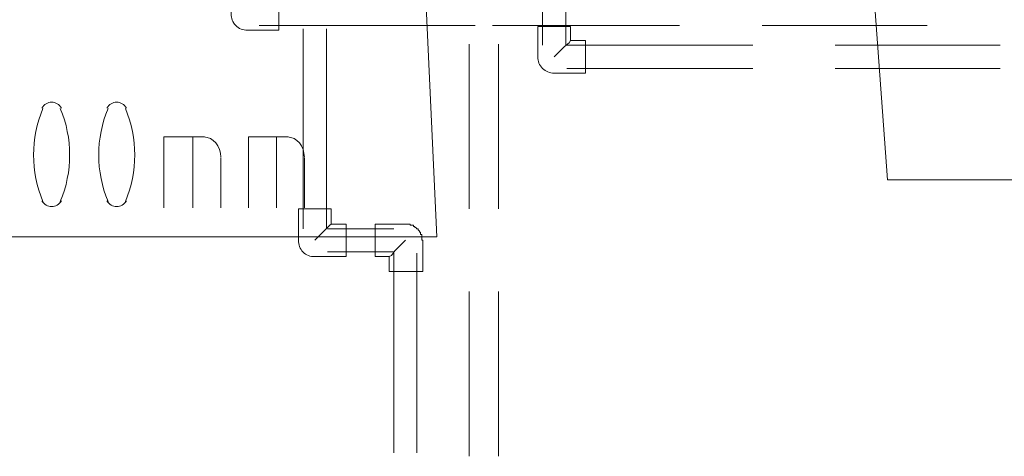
# Model space of a CAD drawing. Header units: millimetres. Extents: x 352 to 350573, y -22 to 37733.
# Tile 74 of 214: x 52915 to 54601, y 20046 to 20794. Entities that reach past the tile are written whole.
import ezdxf

# ---------------------------------------------------------------- set-up
doc = ezdxf.new("R2010")
doc.units = ezdxf.units.MM
doc.layers.add('PDF _0', color=1, linetype='Continuous')
doc.layers.add('PDF _PD-Lighting Text', color=7, linetype='Continuous', true_color=0xb80000)
doc.layers.add('PDF$_83$-$Floor$Plan$-$В_Этаж$01_Сводный$A-DETL-MBND', color=7, linetype='Continuous', true_color=0xdd3700)

msp = doc.modelspace()

# ---------------------------------------------------------------- linework, layer by layer
at = {"layer": 'PDF _0', "lineweight": 0}
msp.add_lwpolyline([(54319.6, 21635.3), (54401.2, 20519.4), (54600.1, 20519.4), (56201.3, 20519.4)], dxfattribs=at)
at = {"layer": 'PDF _0', "color": 12, "lineweight": 0, "true_color": 0xb80000}
msp.add_lwpolyline([(53577.6, 21545.8), (53629.4, 20421.9), (53428.5, 20421.9), (51946.5, 20421.9)], dxfattribs=at)
at = {"layer": 'PDF _PD-Lighting Text', "lineweight": 0}
for points in [[(53161.9, 20471.7), (53161.9, 20593), (53231.5, 20593)], [(53211.6, 20471.7), (53211.6, 20593)], [(53307.1, 20471.7), (53307.1, 20593), (53374.7, 20593)], [(53354.9, 20471.7), (53354.9, 20593)], [(53259.4, 20557.2), (53259.4, 20471.7)], [(53402.6, 20557.2), (53402.6, 20471.7)]]:
    msp.add_lwpolyline(points, dxfattribs=at)
for centre, start, end in [((53145, 20562.2), 157.2403, 202.7597), ((52794.9, 20562.2), 337.2403, 22.7597), ((53256.4, 20562.2), 157.2403, 202.7597), ((52906.3, 20562.2), 337.2403, 22.7597)]:
    msp.add_arc(centre, 205.9, start, end, dxfattribs=at)
for points in [[(52970, 20652.7), (52963.3, 20652.7), (52957.1, 20648.9), (52953.2, 20642.6)], [(52986.7, 20642.6), (52982.8, 20648.9), (52976.6, 20652.7), (52970, 20652.7)], [(53081.3, 20652.7), (53074.7, 20652.7), (53068.5, 20648.9), (53064.6, 20642.6)], [(53098.1, 20642.6), (53094.2, 20648.9), (53088, 20652.7), (53081.3, 20652.7)], [(53259.4, 20558.2), (53259.4, 20577.4), (53246.5, 20593), (53230.5, 20593)], [(53402.6, 20558.2), (53402.6, 20577.4), (53389.7, 20593), (53373.8, 20593)], [(52953.2, 20483.7), (52957.1, 20477.4), (52963.3, 20473.7), (52970, 20473.7)], [(52970, 20473.7), (52976.6, 20473.7), (52982.8, 20477.4), (52986.7, 20483.7)], [(53064.6, 20483.7), (53068.5, 20477.4), (53074.7, 20473.7), (53081.3, 20473.7)], [(53081.3, 20473.7), (53088, 20473.7), (53094.2, 20477.4), (53098.1, 20483.7)]]:
    msp.add_open_spline(points, degree=3, dxfattribs=at)
at = {"layer": 'PDF$_83$-$Floor$Plan$-$В_Этаж$01_Сводный$A-DETL-MBND', "color": 150, "lineweight": 0, "true_color": 0x007fff}
for points in [[(53810.4, 20929.2), (53810.4, 20750.2)], [(53850.2, 20750.2), (53850.2, 20929.2)], [(53830.3, 20730.3), (53848.2, 20748.2), (53856.1, 20754.1), (53858.1, 20758.1)], [(53685.1, 20752.1), (53685.1, 20469.7)], [(53734.8, 20469.7), (53734.8, 20752.1)], [(54170.4, 20750.2), (53852.1, 20750.2)], [(54594.1, 20750.2), (54311.6, 20750.2)], [(53852.1, 20710.4), (54170.4, 20710.4)], [(54311.6, 20710.4), (54594.1, 20710.4)], [(53685.1, 20328.5), (53685.1, 20046)], [(53734.8, 20046), (53734.8, 20328.5)]]:
    msp.add_lwpolyline(points, dxfattribs=at)
at = {"layer": 'PDF$_83$-$Floor$Plan$-$В_Этаж$01_Сводный$A-DETL-MBND', "color": 220, "lineweight": 0, "true_color": 0xff00bf}
for points in [[(53305.1, 20776), (53358.8, 20776), (53358.8, 20831.7), (53333, 20831.7), (53333, 20857.6), (53277.3, 20857.6), (53277.3, 20803.9, 0.43607)], [(53420.5, 20388.1), (53474.2, 20388.1), (53474.2, 20443.8), (53448.3, 20443.8), (53448.3, 20469.7), (53392.6, 20469.7), (53392.6, 20416, 0.43607)]]:
    msp.add_lwpolyline(points, format="xyb", close=True, dxfattribs=at)
for points in [[(53325, 20784), (53695, 20784)], [(53400.6, 20778), (53400.6, 20435.9)], [(53440.4, 20435.9), (53440.4, 20778)], [(53724.8, 20784), (54045.1, 20784)], [(54186.3, 20784), (54468.8, 20784)], [(53420.5, 20416), (53438.4, 20433.9), (53446.4, 20441.8), (53448.3, 20443.8)], [(53555.8, 20435.9), (53442.4, 20435.9)], [(53575.7, 20416), (53557.7, 20398.1), (53551.8, 20390.1), (53547.8, 20388.1)], [(53442.4, 20396.1), (53555.8, 20396.1)], [(53555.8, 20394.1), (53555.8, 20052)], [(53595.5, 20052), (53595.5, 20394.1)]]:
    msp.add_lwpolyline(points, dxfattribs=at)
at = {"layer": 'PDF$_83$-$Floor$Plan$-$В_Этаж$01_Сводный$A-DETL-MBND', "color": 150, "lineweight": 0, "true_color": 0x007fff}
msp.add_lwpolyline([(53830.3, 20702.4), (53884, 20702.4), (53884, 20758.1), (53858.1, 20758.1), (53858.1, 20782), (53802.4, 20782), (53802.4, 20730.3, 0.428571)], format="xyb", close=True, dxfattribs=at)
at = {"layer": 'PDF$_83$-$Floor$Plan$-$В_Этаж$01_Сводный$A-DETL-MBND', "color": 220, "lineweight": 0, "true_color": 0xff00bf}
msp.add_lwpolyline([(53523.9, 20443.8), (53523.9, 20388.1), (53547.8, 20388.1), (53547.8, 20362.3), (53605.5, 20362.3), (53605.5, 20416), (53603.5, 20416), (53603.5, 20418), (53603.5, 20420), (53603.5, 20421.9), (53603.5, 20423.9), (53603.5, 20425.9), (53601.5, 20425.9), (53601.5, 20427.9), (53601.5, 20429.9), (53599.5, 20429.9), (53599.5, 20431.9), (53597.5, 20433.9), (53597.5, 20435.9), (53595.5, 20435.9), (53593.6, 20437.9), (53591.6, 20437.9), (53591.6, 20439.8), (53589.6, 20439.8), (53589.6, 20441.8), (53587.6, 20441.8), (53585.6, 20441.8), (53583.6, 20441.8), (53583.6, 20443.8), (53581.6, 20443.8), (53579.6, 20443.8), (53577.6, 20443.8), (53575.7, 20443.8)], close=True, dxfattribs=at)

doc.saveas('drawing.dxf')
